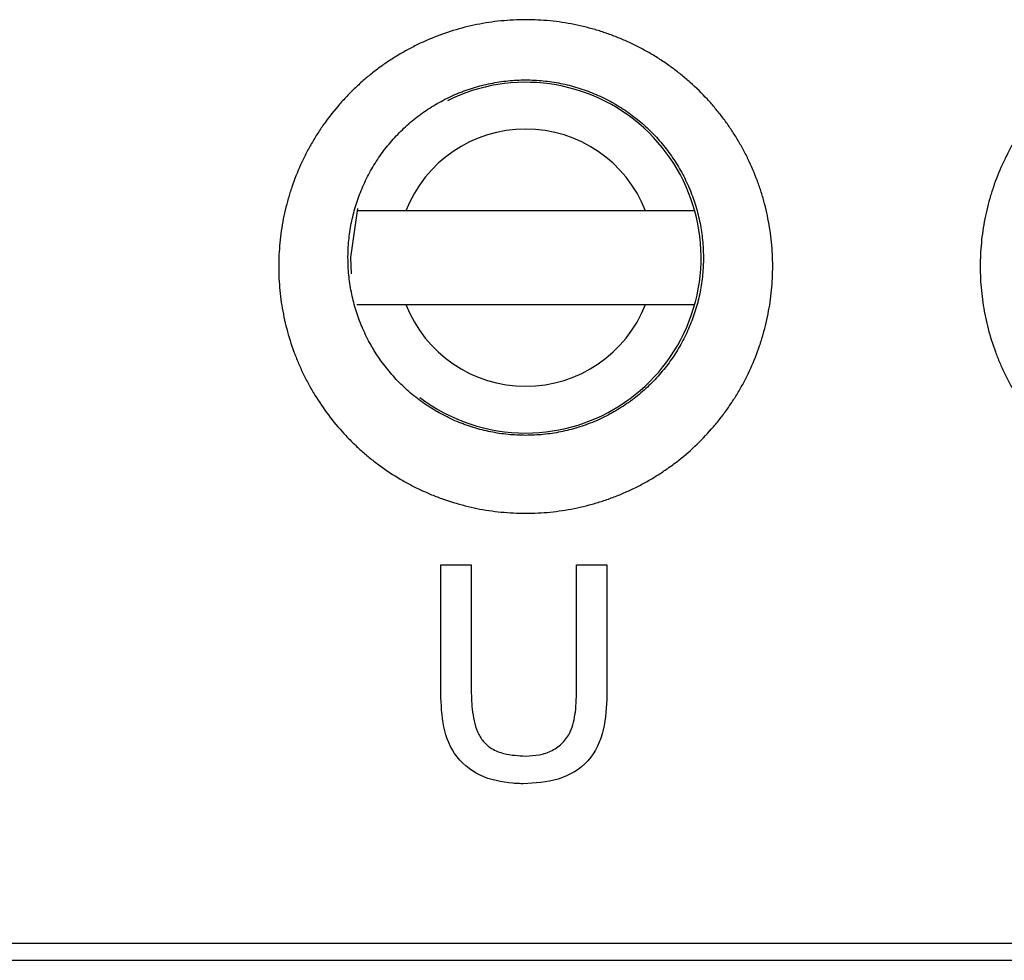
# Model space of a CAD drawing. Header units: millimetres. Extents: x -0.57 to 0.95, y -0.4 to 0.71.
# Tile 40 of 256: x 0.1296 to 0.1507, y -0.051 to -0.0309. Entities that reach past the tile are written whole.
import ezdxf

# ---------------------------------------------------------------- set-up
doc = ezdxf.new("R2010")
doc.units = ezdxf.units.MM
doc.layers.add('FORMAT', color=7, linetype='Continuous')

msp = doc.modelspace()

# ---------------------------------------------------------------- linework, layer by layer
at = {"layer": 'FORMAT', "color": 7, "linetype": 'Continuous', "lineweight": 25}
for p, q in [((0.14303, -0.035022), (0.137907, -0.035022)), ((0.137907, -0.037022), (0.14303, -0.037022)), ((0.138651, -0.042589), (0.139303, -0.042589)), ((0.141555, -0.042589), (0.142207, -0.042589)), ((0.142207, -0.045249), (0.142205, -0.045378)), ((0.199546, -0.050689), (0.001391, -0.050689)), ((0.001391, -0.051047), (0.199546, -0.051047))]:
    msp.add_line(p, q, dxfattribs=at)
at = {"layer": 'FORMAT', "color": 7, "linetype": 'Continuous', "lineweight": 25, "flags": 128}
msp.add_lwpolyline([(0.136869, -0.03497), (0.136719, -0.036022), (0.136735, -0.036371)], dxfattribs=at)
at = {"layer": 'FORMAT', "color": 7, "linetype": 'Continuous', "lineweight": 25}
for radius, start, end in [(0.00375, 269.999965, 116.505654), (0.0027500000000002, 21.323651, 158.676278), (0.00275, 201.323651, 338.676278), (0.00375, 232.926777, 269.999965)]:
    msp.add_arc((0.140469, -0.036022), radius, start, end, dxfattribs=at)
for points, knots in [([(0.1457470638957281, -0.0363935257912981), (0.1457529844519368, -0.0362221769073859), (0.1457505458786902, -0.0360516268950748), (0.1457293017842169, -0.0357121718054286), (0.1457105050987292, -0.035543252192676), (0.1456700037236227, -0.035291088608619), (0.1456544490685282, -0.0352072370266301), (0.14561917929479, -0.0350399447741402), (0.1455994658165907, -0.0349565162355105), (0.1455557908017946, -0.034790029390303), (0.1455318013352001, -0.0347069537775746), (0.14548012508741, -0.0345431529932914), (0.1454523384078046, -0.0344620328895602), (0.1453633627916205, -0.0342215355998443), (0.1452964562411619, -0.0340645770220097), (0.1451848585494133, -0.033834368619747), (0.1451457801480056, -0.0337584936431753), (0.1450638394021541, -0.0336084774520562), (0.1450209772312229, -0.0335343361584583), (0.1449314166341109, -0.033387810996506), (0.1448847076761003, -0.0333154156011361), (0.1447874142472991, -0.0331724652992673), (0.1447366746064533, -0.0331017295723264), (0.1446324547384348, -0.032963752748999), (0.1445787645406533, -0.0328961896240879), (0.1444683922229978, -0.0327640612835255), (0.1444116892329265, -0.0326994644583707), (0.1442370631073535, -0.0325100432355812), (0.1441146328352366, -0.0323895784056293), (0.1439219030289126, -0.0322176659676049), (0.1438561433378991, -0.032161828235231), (0.1437215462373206, -0.0320531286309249), (0.1436526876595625, -0.0320002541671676), (0.1435119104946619, -0.0318975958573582), (0.1434397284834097, -0.0318476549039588), (0.1432939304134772, -0.0317520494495), (0.1432200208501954, -0.0317061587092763), (0.1430703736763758, -0.0316182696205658), (0.1429946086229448, -0.0315762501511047), (0.1428412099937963, -0.0314960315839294), (0.1427635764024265, -0.0314578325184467), (0.1426064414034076, -0.031385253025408), (0.142526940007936, -0.0313508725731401), (0.1423660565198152, -0.0312859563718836), (0.1422846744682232, -0.0312554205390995), (0.1421200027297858, -0.0311982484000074), (0.1420367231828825, -0.0311716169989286), (0.1418681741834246, -0.0311223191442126), (0.1417828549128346, -0.0310996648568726), (0.1416123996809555, -0.0310589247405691), (0.1415268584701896, -0.0310407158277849), (0.1413554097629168, -0.0310086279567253), (0.1412694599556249, -0.0309947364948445), (0.1410109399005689, -0.0309594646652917), (0.140837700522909, -0.0309444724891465), (0.140576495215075, -0.0309348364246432), (0.1404892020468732, -0.0309337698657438), (0.1403141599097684, -0.0309359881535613), (0.1402264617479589, -0.0309392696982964), (0.1400503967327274, -0.0309502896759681), (0.1399627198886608, -0.0309579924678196), (0.1397886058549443, -0.0309776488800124), (0.1397020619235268, -0.0309896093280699), (0.139444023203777, -0.031031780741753), (0.1392740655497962, -0.0310682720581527), (0.1389382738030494, -0.0311578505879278), (0.138772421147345, -0.0312109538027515), (0.1385677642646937, -0.0312878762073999), (0.1385269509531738, -0.0313038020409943), (0.1384456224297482, -0.0313367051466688), (0.1384050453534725, -0.0313537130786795), (0.1382843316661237, -0.0314060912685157), (0.1382051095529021, -0.0314428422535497), (0.1380490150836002, -0.0315199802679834), (0.1379721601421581, -0.0315603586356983), (0.1378208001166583, -0.0316446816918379), (0.137746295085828, -0.031688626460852), (0.1375996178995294, -0.0317800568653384), (0.1375274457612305, -0.031827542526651), (0.1373854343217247, -0.0319260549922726), (0.1373155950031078, -0.0319770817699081), (0.1371782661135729, -0.0320827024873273), (0.1371107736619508, -0.0321373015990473), (0.1369781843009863, -0.0322500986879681), (0.1369129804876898, -0.0323084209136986), (0.1367864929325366, -0.0324273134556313), (0.1367249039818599, -0.0324881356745), (0.1366051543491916, -0.0326123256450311), (0.1365469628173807, -0.0326757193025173), (0.1363773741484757, -0.0328697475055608), (0.1362709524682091, -0.0330042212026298), (0.1361212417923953, -0.0332135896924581), (0.1360729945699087, -0.0332846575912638), (0.1359798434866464, -0.0334293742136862), (0.1359349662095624, -0.0335029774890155), (0.1358485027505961, -0.0336529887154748), (0.1358071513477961, -0.0337290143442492), (0.1357286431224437, -0.0338821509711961), (0.1356913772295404, -0.0339594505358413), (0.1355855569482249, -0.034193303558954), (0.1355228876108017, -0.034351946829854), (0.1354405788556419, -0.0345939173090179), (0.1354150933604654, -0.0346752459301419), (0.135368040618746, -0.0348392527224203), (0.1353464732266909, -0.0349219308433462), (0.1353073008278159, -0.0350886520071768), (0.1352897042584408, -0.0351726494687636), (0.1352585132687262, -0.0353422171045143), (0.1352450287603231, -0.0354272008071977), (0.1352109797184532, -0.0356818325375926), (0.135196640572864, -0.0358517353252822), (0.1351905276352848, -0.036021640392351)], [0.0174466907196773, 0.0174466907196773, 0.0174466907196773, 0.0174466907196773, 0.0179683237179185, 0.0179683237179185, 0.0184899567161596, 0.0184899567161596, 0.0187507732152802, 0.0187507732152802, 0.0190115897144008, 0.0190115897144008, 0.0192724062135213, 0.0192724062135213, 0.0195332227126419, 0.0195332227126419, 0.0200548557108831, 0.0200548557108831, 0.0203156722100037, 0.0203156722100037, 0.0205764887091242, 0.0205764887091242, 0.0208373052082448, 0.0208373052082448, 0.0210981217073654, 0.0210981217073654, 0.021358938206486, 0.021358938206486, 0.0216197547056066, 0.0216197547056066, 0.0221413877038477, 0.0221413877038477, 0.0224022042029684, 0.0224022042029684, 0.0226630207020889, 0.0226630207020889, 0.0229238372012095, 0.0229238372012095, 0.0231846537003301, 0.0231846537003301, 0.0234454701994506, 0.0234454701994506, 0.0237062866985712, 0.0237062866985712, 0.0239671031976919, 0.0239671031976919, 0.0242279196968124, 0.0242279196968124, 0.024488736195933, 0.024488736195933, 0.0247495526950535, 0.0247495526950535, 0.0250103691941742, 0.0250103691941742, 0.0252711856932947, 0.0252711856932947, 0.0257928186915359, 0.0257928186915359, 0.0260536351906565, 0.0260536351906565, 0.0263144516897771, 0.0263144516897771, 0.0265752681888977, 0.0265752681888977, 0.0268360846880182, 0.0268360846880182, 0.0273577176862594, 0.0273577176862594, 0.0278793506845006, 0.0278793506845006, 0.0280097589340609, 0.0280097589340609, 0.0281401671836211, 0.0281401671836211, 0.0284009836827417, 0.0284009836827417, 0.0286618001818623, 0.0286618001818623, 0.0289226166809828, 0.0289226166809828, 0.0291834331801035, 0.0291834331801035, 0.0294442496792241, 0.0294442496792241, 0.0297050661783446, 0.0297050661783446, 0.0299658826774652, 0.0299658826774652, 0.0302266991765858, 0.0302266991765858, 0.0304875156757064, 0.0304875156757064, 0.0310091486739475, 0.0310091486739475, 0.0312699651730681, 0.0312699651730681, 0.0315307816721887, 0.0315307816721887, 0.0317915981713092, 0.0317915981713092, 0.0320524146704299, 0.0320524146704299, 0.032574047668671, 0.032574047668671, 0.0328348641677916, 0.0328348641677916, 0.0330956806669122, 0.0330956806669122, 0.0333564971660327, 0.0333564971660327, 0.0336173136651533, 0.0336173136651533, 0.0341389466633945, 0.0341389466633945, 0.0341389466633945, 0.0341389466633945]), ([(0.1607470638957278, -0.036393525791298), (0.1607529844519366, -0.0362221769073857), (0.16075054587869, -0.0360516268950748), (0.1607293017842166, -0.0357121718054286), (0.1607105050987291, -0.035543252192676), (0.1606700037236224, -0.035291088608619), (0.1606544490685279, -0.0352072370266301), (0.1606191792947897, -0.0350399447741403), (0.1605994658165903, -0.0349565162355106), (0.1605557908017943, -0.034790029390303), (0.1605318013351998, -0.0347069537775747), (0.1604801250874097, -0.0345431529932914), (0.1604523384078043, -0.0344620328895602), (0.1603633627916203, -0.0342215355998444), (0.1602964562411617, -0.0340645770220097), (0.160184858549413, -0.0338343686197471), (0.1601457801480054, -0.0337584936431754), (0.1600638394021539, -0.0336084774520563), (0.1600209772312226, -0.0335343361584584), (0.1599314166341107, -0.0333878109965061), (0.1598847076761, -0.0333154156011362), (0.1597874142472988, -0.0331724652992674), (0.1597366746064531, -0.0331017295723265), (0.1596324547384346, -0.0329637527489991), (0.1595787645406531, -0.0328961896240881), (0.1594683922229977, -0.0327640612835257), (0.1594116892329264, -0.0326994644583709), (0.1592370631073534, -0.0325100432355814), (0.1591146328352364, -0.0323895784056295), (0.1589219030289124, -0.0322176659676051), (0.1588561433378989, -0.0321618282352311), (0.1587215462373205, -0.032053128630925), (0.1586526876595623, -0.0320002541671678), (0.1585119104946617, -0.0318975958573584), (0.1584397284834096, -0.031847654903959), (0.1582939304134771, -0.0317520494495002), (0.1582200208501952, -0.0317061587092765), (0.1580703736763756, -0.031618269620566), (0.1579946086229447, -0.0315762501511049), (0.1578412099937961, -0.0314960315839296), (0.1577635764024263, -0.0314578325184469), (0.1576064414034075, -0.0313852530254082), (0.1575269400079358, -0.0313508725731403), (0.1573660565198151, -0.0312859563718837), (0.1572846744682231, -0.0312554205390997), (0.1571200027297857, -0.0311982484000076), (0.1570367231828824, -0.0311716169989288), (0.1568681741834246, -0.0311223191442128), (0.1567828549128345, -0.0310996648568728), (0.1566123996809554, -0.0310589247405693), (0.1565268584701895, -0.0310407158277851), (0.1563554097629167, -0.0310086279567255), (0.1562694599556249, -0.0309947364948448), (0.1560109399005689, -0.030959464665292), (0.155837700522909, -0.0309444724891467), (0.1555764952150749, -0.0309348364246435), (0.1554892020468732, -0.030933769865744), (0.1553141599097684, -0.0309359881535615), (0.1552264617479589, -0.0309392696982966), (0.1550503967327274, -0.0309502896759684), (0.1549627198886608, -0.0309579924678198), (0.1547886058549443, -0.0309776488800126), (0.1547020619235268, -0.0309896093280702), (0.154444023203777, -0.0310317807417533), (0.1542740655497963, -0.0310682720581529), (0.1539382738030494, -0.031157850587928), (0.153772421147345, -0.0312109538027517), (0.1535677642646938, -0.0312878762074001), (0.1535269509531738, -0.0313038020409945), (0.1534456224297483, -0.0313367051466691), (0.1534050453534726, -0.0313537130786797), (0.1532843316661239, -0.031406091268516), (0.1532051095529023, -0.0314428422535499), (0.1530490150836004, -0.0315199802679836), (0.1529721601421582, -0.0315603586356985), (0.1528208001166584, -0.0316446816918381), (0.1527462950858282, -0.0316886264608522), (0.1525996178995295, -0.0317800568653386), (0.1525274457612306, -0.0318275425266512), (0.1523854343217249, -0.0319260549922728), (0.152315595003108, -0.0319770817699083), (0.152178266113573, -0.0320827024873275), (0.152110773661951, -0.0321373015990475), (0.1519781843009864, -0.0322500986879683), (0.15191298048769, -0.0323084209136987), (0.1517864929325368, -0.0324273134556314), (0.1517249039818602, -0.0324881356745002), (0.1516051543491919, -0.0326123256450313), (0.1515469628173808, -0.0326757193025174), (0.1513773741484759, -0.0328697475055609), (0.1512709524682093, -0.0330042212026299), (0.1511212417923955, -0.0332135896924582), (0.1510729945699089, -0.0332846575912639), (0.1509798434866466, -0.0334293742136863), (0.1509349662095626, -0.0335029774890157), (0.1508485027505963, -0.0336529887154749), (0.1508071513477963, -0.0337290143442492), (0.1507286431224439, -0.0338821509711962), (0.1506913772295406, -0.0339594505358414), (0.1505855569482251, -0.034193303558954), (0.1505228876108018, -0.034351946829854), (0.1504405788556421, -0.034593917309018), (0.1504150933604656, -0.0346752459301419), (0.1503680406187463, -0.0348392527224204), (0.1503464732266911, -0.0349219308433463), (0.1503073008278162, -0.0350886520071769), (0.1502897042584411, -0.0351726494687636), (0.1502585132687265, -0.0353422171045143), (0.1502450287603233, -0.0354272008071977), (0.1502109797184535, -0.0356818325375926), (0.1501966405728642, -0.0358517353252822), (0.150190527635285, -0.0360216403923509)], [0.0174466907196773, 0.0174466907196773, 0.0174466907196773, 0.0174466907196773, 0.0179683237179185, 0.0179683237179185, 0.0184899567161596, 0.0184899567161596, 0.0187507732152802, 0.0187507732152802, 0.0190115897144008, 0.0190115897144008, 0.0192724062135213, 0.0192724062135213, 0.0195332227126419, 0.0195332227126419, 0.0200548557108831, 0.0200548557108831, 0.0203156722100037, 0.0203156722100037, 0.0205764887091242, 0.0205764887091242, 0.0208373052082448, 0.0208373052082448, 0.0210981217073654, 0.0210981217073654, 0.021358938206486, 0.021358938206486, 0.0216197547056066, 0.0216197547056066, 0.0221413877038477, 0.0221413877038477, 0.0224022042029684, 0.0224022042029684, 0.0226630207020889, 0.0226630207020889, 0.0229238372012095, 0.0229238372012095, 0.0231846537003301, 0.0231846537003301, 0.0234454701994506, 0.0234454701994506, 0.0237062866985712, 0.0237062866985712, 0.0239671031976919, 0.0239671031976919, 0.0242279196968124, 0.0242279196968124, 0.024488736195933, 0.024488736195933, 0.0247495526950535, 0.0247495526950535, 0.0250103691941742, 0.0250103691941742, 0.0252711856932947, 0.0252711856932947, 0.0257928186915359, 0.0257928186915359, 0.0260536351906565, 0.0260536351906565, 0.0263144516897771, 0.0263144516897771, 0.0265752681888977, 0.0265752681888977, 0.0268360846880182, 0.0268360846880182, 0.0273577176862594, 0.0273577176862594, 0.0278793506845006, 0.0278793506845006, 0.0280097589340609, 0.0280097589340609, 0.0281401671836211, 0.0281401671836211, 0.0284009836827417, 0.0284009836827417, 0.0286618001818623, 0.0286618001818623, 0.0289226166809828, 0.0289226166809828, 0.0291834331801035, 0.0291834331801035, 0.0294442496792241, 0.0294442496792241, 0.0297050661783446, 0.0297050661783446, 0.0299658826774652, 0.0299658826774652, 0.0302266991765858, 0.0302266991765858, 0.0304875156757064, 0.0304875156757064, 0.0310091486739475, 0.0310091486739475, 0.0312699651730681, 0.0312699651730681, 0.0315307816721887, 0.0315307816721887, 0.0317915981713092, 0.0317915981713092, 0.0320524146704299, 0.0320524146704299, 0.032574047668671, 0.032574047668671, 0.0328348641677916, 0.0328348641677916, 0.0330956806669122, 0.0330956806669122, 0.0333564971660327, 0.0333564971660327, 0.0336173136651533, 0.0336173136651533, 0.0341389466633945, 0.0341389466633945, 0.0341389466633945, 0.0341389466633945]), ([(0.136671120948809, -0.0358851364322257), (0.1366755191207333, -0.0357627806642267), (0.136685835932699, -0.0356404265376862), (0.1367103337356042, -0.0354570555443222), (0.1367200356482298, -0.0353958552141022), (0.1367424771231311, -0.0352737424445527), (0.1367551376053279, -0.0352132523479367), (0.1367833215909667, -0.0350931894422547), (0.136798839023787, -0.0350336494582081), (0.1368326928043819, -0.0349155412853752), (0.1368510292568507, -0.0348569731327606), (0.1369102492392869, -0.0346827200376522), (0.1369553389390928, -0.0345684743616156), (0.1370314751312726, -0.0344000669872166), (0.1370582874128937, -0.0343444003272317), (0.1371147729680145, -0.0342341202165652), (0.1371445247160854, -0.0341793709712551), (0.1372067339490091, -0.0340713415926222), (0.1372390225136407, -0.0340183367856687), (0.1373060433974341, -0.0339141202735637), (0.1373407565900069, -0.0338629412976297), (0.1374484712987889, -0.0337121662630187), (0.1375250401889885, -0.0336153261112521), (0.137647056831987, -0.0334755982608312), (0.1376889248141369, -0.0334299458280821), (0.1377750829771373, -0.0333405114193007), (0.1378193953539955, -0.0332967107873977), (0.1379104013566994, -0.0332110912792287), (0.137957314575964, -0.0331690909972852), (0.1380527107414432, -0.0330878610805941), (0.1381012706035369, -0.0330485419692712), (0.1382000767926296, -0.0329724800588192), (0.1382503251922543, -0.0329357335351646), (0.138352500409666, -0.0328647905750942), (0.1384044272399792, -0.0328305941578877), (0.1385099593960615, -0.0327647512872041), (0.1385635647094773, -0.0327331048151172), (0.1386724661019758, -0.0326723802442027), (0.1387277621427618, -0.0326433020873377), (0.1388400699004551, -0.0325877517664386), (0.1388970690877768, -0.0325612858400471), (0.1389839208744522, -0.0325235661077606), (0.1390131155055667, -0.0325113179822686), (0.1390716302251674, -0.0324876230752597), (0.1391009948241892, -0.0324761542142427), (0.139248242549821, -0.0324207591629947), (0.1393675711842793, -0.0323825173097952), (0.139609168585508, -0.0323180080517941), (0.1397314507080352, -0.0322917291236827), (0.1399171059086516, -0.0322613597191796), (0.1399793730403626, -0.0322527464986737), (0.1401046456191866, -0.0322385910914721), (0.1401677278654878, -0.0322330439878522), (0.1402944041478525, -0.0322251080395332), (0.1403575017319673, -0.0322227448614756), (0.1404834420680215, -0.0322211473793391), (0.1405462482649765, -0.0322219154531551), (0.140734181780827, -0.0322288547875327), (0.1408588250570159, -0.0322396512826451), (0.1410448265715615, -0.0322650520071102), (0.141106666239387, -0.0322750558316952), (0.1412300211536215, -0.0322981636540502), (0.141291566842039, -0.0323112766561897), (0.1414142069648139, -0.0323406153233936), (0.1414755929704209, -0.0323569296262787), (0.1415968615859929, -0.0323924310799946), (0.1416567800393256, -0.0324116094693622), (0.1417752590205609, -0.0324527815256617), (0.1418338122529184, -0.0324747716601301), (0.1419495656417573, -0.0325215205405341), (0.1420067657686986, -0.0325462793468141), (0.1421198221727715, -0.0325985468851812), (0.1421756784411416, -0.0326260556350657), (0.1422860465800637, -0.0326838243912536), (0.1423405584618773, -0.0327140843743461), (0.1424482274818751, -0.0327773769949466), (0.1425014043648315, -0.0328104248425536), (0.1426063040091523, -0.0328792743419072), (0.1426582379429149, -0.0329152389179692), (0.142759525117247, -0.0329891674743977), (0.1428090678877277, -0.0330272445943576), (0.1429059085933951, -0.0331055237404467), (0.1429532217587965, -0.0331457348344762), (0.1430918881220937, -0.0332695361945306), (0.1431799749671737, -0.0333562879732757), (0.1433056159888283, -0.0334926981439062), (0.1433464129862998, -0.0335392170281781), (0.1434258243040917, -0.0336343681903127), (0.1434644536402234, -0.0336830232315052), (0.1435394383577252, -0.0337823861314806), (0.1435759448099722, -0.0338333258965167), (0.1436459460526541, -0.0339362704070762), (0.1436795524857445, -0.0339884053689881), (0.1437439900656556, -0.0340939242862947), (0.1437748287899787, -0.0341473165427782), (0.1438337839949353, -0.0342553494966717), (0.1438619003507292, -0.0343099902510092), (0.1439421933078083, -0.0344757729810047), (0.1439903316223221, -0.0345888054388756), (0.1440543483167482, -0.0347619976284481), (0.1440743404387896, -0.0348204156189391), (0.144111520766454, -0.0349383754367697), (0.1441287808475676, -0.0349982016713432), (0.1441602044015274, -0.0351180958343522), (0.1441743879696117, -0.0351781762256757), (0.1441997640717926, -0.0352986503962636), (0.144210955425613, -0.0353590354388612), (0.1442400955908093, -0.0355406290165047), (0.144253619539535, -0.0356622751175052), (0.1442661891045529, -0.0358633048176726), (0.1442686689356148, -0.0359423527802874), (0.1442686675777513, -0.0360216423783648)], [0.0176320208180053, 0.0176320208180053, 0.0176320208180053, 0.0176320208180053, 0.0181536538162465, 0.0181536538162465, 0.0184144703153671, 0.0184144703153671, 0.0186752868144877, 0.0186752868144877, 0.0189361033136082, 0.0189361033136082, 0.0191969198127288, 0.0191969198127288, 0.01971855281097, 0.01971855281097, 0.0199793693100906, 0.0199793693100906, 0.0202401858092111, 0.0202401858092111, 0.0205010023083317, 0.0205010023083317, 0.0207618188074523, 0.0207618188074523, 0.0212834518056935, 0.0212834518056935, 0.0215442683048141, 0.0215442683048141, 0.0218050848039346, 0.0218050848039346, 0.0220659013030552, 0.0220659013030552, 0.0223267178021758, 0.0223267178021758, 0.0225875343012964, 0.0225875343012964, 0.022848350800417, 0.022848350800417, 0.0231091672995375, 0.0231091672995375, 0.0233699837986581, 0.0233699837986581, 0.0236308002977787, 0.0236308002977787, 0.023761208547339, 0.023761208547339, 0.0238916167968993, 0.0238916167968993, 0.0244132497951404, 0.0244132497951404, 0.0249348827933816, 0.0249348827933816, 0.0251956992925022, 0.0251956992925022, 0.0254565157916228, 0.0254565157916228, 0.0257173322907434, 0.0257173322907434, 0.0259781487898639, 0.0259781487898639, 0.0264997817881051, 0.0264997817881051, 0.0267605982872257, 0.0267605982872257, 0.0270214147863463, 0.0270214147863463, 0.0272822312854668, 0.0272822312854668, 0.0275430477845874, 0.0275430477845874, 0.027803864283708, 0.027803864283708, 0.0280646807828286, 0.0280646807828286, 0.0283254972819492, 0.0283254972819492, 0.0285863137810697, 0.0285863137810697, 0.0288471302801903, 0.0288471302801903, 0.0291079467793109, 0.0291079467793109, 0.0293687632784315, 0.0293687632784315, 0.0296295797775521, 0.0296295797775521, 0.0301512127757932, 0.0301512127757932, 0.0304120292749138, 0.0304120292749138, 0.0306728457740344, 0.0306728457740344, 0.030933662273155, 0.030933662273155, 0.0311944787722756, 0.0311944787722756, 0.0314552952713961, 0.0314552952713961, 0.0317161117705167, 0.0317161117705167, 0.0322377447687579, 0.0322377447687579, 0.0324985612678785, 0.0324985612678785, 0.032759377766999, 0.032759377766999, 0.0330201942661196, 0.0330201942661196, 0.0332810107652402, 0.0332810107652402, 0.0338026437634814, 0.0338026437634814, 0.0341389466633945, 0.0341389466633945, 0.0341389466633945, 0.0341389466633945]), ([(0.1379069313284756, -0.0350216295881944), (0.1378340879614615, -0.0350216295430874), (0.1376323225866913, -0.0350216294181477), (0.1373244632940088, -0.0350216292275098), (0.1370627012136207, -0.0350216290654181), (0.1369012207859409, -0.0350216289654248), (0.1368559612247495, -0.0350216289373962), (0.1368545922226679, -0.0350216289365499), (0.1368544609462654, -0.0350216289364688)], [0, 0, 0, 0, 0.1358386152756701, 0.3762529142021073, 0.6015996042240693, 0.7766974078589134, 0.9785870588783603, 0.9999999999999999, 0.9999999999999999, 0.9999999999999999, 0.9999999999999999]), ([(0.1440828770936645, -0.0350216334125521), (0.1440767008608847, -0.0350216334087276), (0.1440623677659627, -0.035021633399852), (0.1439323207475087, -0.0350216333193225), (0.1437036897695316, -0.0350216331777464), (0.1433985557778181, -0.0350216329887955), (0.1431606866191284, -0.035021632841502), (0.1430366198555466, -0.0350216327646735), (0.1430304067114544, -0.035021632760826)], [0, 0, 0, 0, 0.1525762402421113, 0.3540814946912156, 0.5581838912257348, 0.7684476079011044, 0.9884040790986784, 1, 1, 1, 1]), ([(0.135190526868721, -0.0360216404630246), (0.1351844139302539, -0.0361915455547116), (0.1351865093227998, -0.0363615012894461), (0.1352020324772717, -0.0366165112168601), (0.1352092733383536, -0.0367015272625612), (0.1352279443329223, -0.0368715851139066), (0.1352393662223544, -0.0369565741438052), (0.1352665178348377, -0.0371267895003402), (0.1352821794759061, -0.0372115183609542), (0.1353174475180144, -0.0373793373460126), (0.1353370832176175, -0.0374626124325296), (0.1354018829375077, -0.0377103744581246), (0.135452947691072, -0.0378729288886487), (0.1355412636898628, -0.0381128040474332), (0.1355726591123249, -0.0381921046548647), (0.1356393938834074, -0.0383493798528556), (0.1356747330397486, -0.0384273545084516), (0.1357494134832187, -0.0385819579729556), (0.1357887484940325, -0.0386585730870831), (0.1358508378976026, -0.0387725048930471), (0.1358720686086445, -0.0388103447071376), (0.1359153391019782, -0.0388852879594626), (0.1359374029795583, -0.0389224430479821), (0.1360498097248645, -0.0391065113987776), (0.1361464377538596, -0.0392485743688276), (0.1363528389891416, -0.0395224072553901), (0.1364626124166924, -0.0396541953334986), (0.1366372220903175, -0.0398441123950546), (0.1366970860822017, -0.0399061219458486), (0.1368201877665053, -0.0400275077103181), (0.1368834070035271, -0.0400868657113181), (0.1370133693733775, -0.0402029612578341), (0.1370800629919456, -0.0402596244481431), (0.1372153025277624, -0.0403688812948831), (0.1372841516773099, -0.0404217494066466), (0.1374939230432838, -0.0405747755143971), (0.137638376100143, -0.0406696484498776), (0.1378617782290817, -0.0408011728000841), (0.1379373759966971, -0.0408432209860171), (0.1380908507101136, -0.0409237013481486), (0.1381687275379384, -0.0409621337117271), (0.1383267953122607, -0.0410353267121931), (0.1384069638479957, -0.0410700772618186), (0.1385290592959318, -0.0411194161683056), (0.1385700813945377, -0.0411354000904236), (0.1386522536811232, -0.0411662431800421), (0.1386934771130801, -0.0411811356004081), (0.1389000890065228, -0.0412528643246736), (0.1390672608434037, -0.0413017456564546), (0.139405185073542, -0.0413827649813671), (0.1395759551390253, -0.0414149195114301), (0.1399211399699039, -0.0414623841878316), (0.1400955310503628, -0.0414776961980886), (0.1404481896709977, -0.0414908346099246), (0.1406233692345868, -0.0414885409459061), (0.1409713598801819, -0.0414668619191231), (0.1411441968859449, -0.0414474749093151), (0.1414875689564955, -0.0413917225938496), (0.1416581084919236, -0.0413553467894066), (0.1418698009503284, -0.0412990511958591), (0.1419120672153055, -0.0412872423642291), (0.1419964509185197, -0.0412625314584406), (0.1420385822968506, -0.0412496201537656), (0.1421640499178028, -0.0412094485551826), (0.1422466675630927, -0.0411807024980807), (0.1424099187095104, -0.0411193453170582), (0.1424905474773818, -0.0410867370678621), (0.1426498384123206, -0.0410177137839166), (0.1427285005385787, -0.0409812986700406), (0.1428838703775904, -0.0409046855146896), (0.1429605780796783, -0.0408644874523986), (0.1431120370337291, -0.0407803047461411), (0.1431867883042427, -0.0407363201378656), (0.143334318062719, -0.0406445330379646), (0.1434070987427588, -0.0405967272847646), (0.1435147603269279, -0.0405221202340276), (0.1435504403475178, -0.0404967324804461), (0.1436210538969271, -0.0404451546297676), (0.1436559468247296, -0.0404189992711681), (0.1438284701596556, -0.0402862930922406), (0.1439601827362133, -0.0401741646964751), (0.1442113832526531, -0.0399382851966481), (0.144330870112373, -0.0398145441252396), (0.1445009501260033, -0.0396202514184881), (0.1445561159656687, -0.0395540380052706), (0.1446633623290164, -0.0394186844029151), (0.1447154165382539, -0.0393495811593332), (0.1448164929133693, -0.0392082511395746), (0.1448651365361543, -0.0391365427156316), (0.1449584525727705, -0.0389914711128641), (0.1450031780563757, -0.0389180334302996), (0.1451316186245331, -0.0386951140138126), (0.1452096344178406, -0.0385429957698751), (0.1453506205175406, -0.0382318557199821), (0.1454135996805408, -0.0380727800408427), (0.1454965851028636, -0.0378290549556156), (0.1455223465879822, -0.0377468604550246), (0.1455699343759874, -0.0375808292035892), (0.1455916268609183, -0.0374974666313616), (0.1456504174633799, -0.0372464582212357), (0.1456813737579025, -0.0370775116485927), (0.145715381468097, -0.0368223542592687), (0.1457246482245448, -0.0367368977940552), (0.1457390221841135, -0.036565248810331), (0.1457441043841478, -0.0364792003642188), (0.1457470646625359, -0.0363935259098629)], [0.0007544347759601, 0.0007544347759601, 0.0007544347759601, 0.0007544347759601, 0.0012760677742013, 0.0012760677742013, 0.0015368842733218, 0.0015368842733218, 0.0017977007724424, 0.0017977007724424, 0.002058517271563, 0.002058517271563, 0.0023193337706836, 0.0023193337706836, 0.0028409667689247, 0.0028409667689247, 0.0031017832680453, 0.0031017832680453, 0.0033625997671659, 0.0033625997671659, 0.0036234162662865, 0.0036234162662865, 0.0037538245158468, 0.0037538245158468, 0.0038842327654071, 0.0038842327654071, 0.0044058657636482, 0.0044058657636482, 0.0049274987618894, 0.0049274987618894, 0.00518831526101, 0.00518831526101, 0.0054491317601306, 0.0054491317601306, 0.0057099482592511, 0.0057099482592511, 0.0059707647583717, 0.0059707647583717, 0.0064923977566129, 0.0064923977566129, 0.0067532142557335, 0.0067532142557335, 0.007014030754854, 0.007014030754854, 0.0072748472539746, 0.0072748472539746, 0.0074052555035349, 0.0074052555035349, 0.0075356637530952, 0.0075356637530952, 0.0080572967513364, 0.0080572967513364, 0.0085789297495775, 0.0085789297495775, 0.0091005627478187, 0.0091005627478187, 0.0096221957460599, 0.0096221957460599, 0.010143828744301, 0.010143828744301, 0.0106654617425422, 0.0106654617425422, 0.0107958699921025, 0.0107958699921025, 0.0109262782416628, 0.0109262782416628, 0.0111870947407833, 0.0111870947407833, 0.0114479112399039, 0.0114479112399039, 0.0117087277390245, 0.0117087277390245, 0.0119695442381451, 0.0119695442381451, 0.0122303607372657, 0.0122303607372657, 0.0124911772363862, 0.0124911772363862, 0.0126215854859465, 0.0126215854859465, 0.0127519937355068, 0.0127519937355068, 0.013273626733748, 0.013273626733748, 0.0137952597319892, 0.0137952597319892, 0.0140560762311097, 0.0140560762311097, 0.0143168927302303, 0.0143168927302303, 0.0145777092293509, 0.0145777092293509, 0.0148385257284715, 0.0148385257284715, 0.0153601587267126, 0.0153601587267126, 0.0158817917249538, 0.0158817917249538, 0.0161426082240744, 0.0161426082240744, 0.016403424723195, 0.016403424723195, 0.0169250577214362, 0.0169250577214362, 0.0171858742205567, 0.0171858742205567, 0.0174466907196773, 0.0174466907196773, 0.0174466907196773, 0.0174466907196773]), ([(0.1442663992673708, -0.0361529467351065), (0.1442642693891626, -0.0362146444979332), (0.1442606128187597, -0.0362766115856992), (0.1442502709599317, -0.0364002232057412), (0.1442436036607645, -0.0364617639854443), (0.1442191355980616, -0.0366455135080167), (0.1441968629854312, -0.0367671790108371), (0.1441545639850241, -0.0369479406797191), (0.1441389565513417, -0.0370079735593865), (0.1441047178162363, -0.0371275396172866), (0.1440861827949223, -0.037186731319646), (0.1440264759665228, -0.0373622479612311), (0.1439811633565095, -0.0374768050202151), (0.1438797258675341, -0.0377008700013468), (0.1438235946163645, -0.0378104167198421), (0.1437311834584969, -0.0379709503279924), (0.1436990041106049, -0.0380238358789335), (0.1436318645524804, -0.0381283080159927), (0.1435968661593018, -0.0381799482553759), (0.1435241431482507, -0.0382817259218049), (0.1434866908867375, -0.0383314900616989), (0.1434095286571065, -0.0384289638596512), (0.1433698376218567, -0.0384766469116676), (0.1432474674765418, -0.0386165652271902), (0.1431614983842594, -0.0387056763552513), (0.1429807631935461, -0.0388755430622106), (0.1428859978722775, -0.0389562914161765), (0.1427618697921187, -0.0390518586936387), (0.142736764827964, -0.0390706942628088), (0.1426859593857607, -0.0391078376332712), (0.1426602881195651, -0.039126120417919), (0.142582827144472, -0.0391798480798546), (0.1425304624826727, -0.0392142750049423), (0.1424243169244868, -0.0392803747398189), (0.1423705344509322, -0.0393120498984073), (0.1422615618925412, -0.039372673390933), (0.1422063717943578, -0.0394016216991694), (0.1420945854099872, -0.0394567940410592), (0.1420379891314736, -0.0394830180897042), (0.1419233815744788, -0.0395327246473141), (0.141865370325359, -0.0395562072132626), (0.1417479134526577, -0.039600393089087), (0.1416884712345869, -0.0396210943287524), (0.1415981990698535, -0.0396500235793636), (0.1415678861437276, -0.0396593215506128), (0.1415071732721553, -0.0396771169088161), (0.1414767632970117, -0.0396856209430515), (0.1413244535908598, -0.0397261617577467), (0.1412017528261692, -0.0397523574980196), (0.140954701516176, -0.0397925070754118), (0.1408303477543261, -0.0398064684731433), (0.1405799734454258, -0.0398220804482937), (0.1404539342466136, -0.0398237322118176), (0.1402002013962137, -0.0398142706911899), (0.1400747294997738, -0.039803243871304), (0.1398263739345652, -0.0397690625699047), (0.1397035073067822, -0.0397459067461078), (0.1394603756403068, -0.0396875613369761), (0.1393400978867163, -0.0396523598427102), (0.1391914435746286, -0.0396007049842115), (0.1391617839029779, -0.0395899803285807), (0.1391026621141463, -0.0395677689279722), (0.1390731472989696, -0.0395562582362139), (0.1389853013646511, -0.039520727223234), (0.1389276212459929, -0.0394957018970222), (0.1388138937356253, -0.0394429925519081), (0.1387578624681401, -0.0394153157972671), (0.1386474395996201, -0.0393573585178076), (0.1385930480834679, -0.0393270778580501), (0.1384323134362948, -0.0392323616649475), (0.1383283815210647, -0.039164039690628), (0.1381774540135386, -0.0390538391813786), (0.1381279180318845, -0.0390157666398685), (0.1380306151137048, -0.0389370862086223), (0.1379826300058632, -0.0388962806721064), (0.1378891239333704, -0.0388126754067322), (0.1378436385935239, -0.0387699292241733), (0.1377550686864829, -0.0386825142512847), (0.1377119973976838, -0.0386378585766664), (0.1375863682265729, -0.0385010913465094), (0.1375073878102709, -0.0384061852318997), (0.1373588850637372, -0.0382089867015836), (0.1372893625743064, -0.0381066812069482), (0.1372084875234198, -0.0379741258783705), (0.1371926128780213, -0.0379473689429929), (0.1371614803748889, -0.0378933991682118), (0.1371462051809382, -0.037866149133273), (0.1371015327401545, -0.0377841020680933), (0.1370732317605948, -0.0377289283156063), (0.1370195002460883, -0.0376175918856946), (0.1369940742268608, -0.0375614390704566), (0.1369460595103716, -0.037448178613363), (0.1369234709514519, -0.0373910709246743), (0.1368599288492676, -0.037218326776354), (0.1368231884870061, -0.0371012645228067), (0.1367765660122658, -0.0369228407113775), (0.1367624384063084, -0.0368628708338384), (0.1367370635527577, -0.0367420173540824), (0.1367257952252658, -0.0366810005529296), (0.1367062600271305, -0.0365584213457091), (0.1366980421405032, -0.0364972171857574), (0.1366846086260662, -0.03637475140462), (0.1366793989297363, -0.0363135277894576), (0.1366709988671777, -0.0361754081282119), (0.1366686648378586, -0.0360985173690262), (0.1366686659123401, -0.0360216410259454)], [0.0009483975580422, 0.0009483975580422, 0.0009483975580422, 0.0009483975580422, 0.0012092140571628, 0.0012092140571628, 0.0014700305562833, 0.0014700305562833, 0.0019916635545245, 0.0019916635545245, 0.0022524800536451, 0.0022524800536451, 0.0025132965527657, 0.0025132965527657, 0.0030349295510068, 0.0030349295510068, 0.003556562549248, 0.003556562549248, 0.0038173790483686, 0.0038173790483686, 0.0040781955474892, 0.0040781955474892, 0.0043390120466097, 0.0043390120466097, 0.0045998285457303, 0.0045998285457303, 0.0051214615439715, 0.0051214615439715, 0.0056430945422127, 0.0056430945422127, 0.0057735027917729, 0.0057735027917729, 0.0059039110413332, 0.0059039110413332, 0.0061647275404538, 0.0061647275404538, 0.0064255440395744, 0.0064255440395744, 0.006686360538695, 0.006686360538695, 0.0069471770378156, 0.0069471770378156, 0.0072079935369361, 0.0072079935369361, 0.0074688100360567, 0.0074688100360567, 0.007599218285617, 0.007599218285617, 0.0077296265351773, 0.0077296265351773, 0.0082512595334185, 0.0082512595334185, 0.0087728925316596, 0.0087728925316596, 0.0092945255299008, 0.0092945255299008, 0.009816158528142, 0.009816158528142, 0.0103377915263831, 0.0103377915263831, 0.0108594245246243, 0.0108594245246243, 0.0109898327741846, 0.0109898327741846, 0.0111202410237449, 0.0111202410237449, 0.0113810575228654, 0.0113810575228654, 0.011641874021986, 0.011641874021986, 0.0119026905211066, 0.0119026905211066, 0.0124243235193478, 0.0124243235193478, 0.0126851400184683, 0.0126851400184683, 0.0129459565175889, 0.0129459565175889, 0.0132067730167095, 0.0132067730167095, 0.0134675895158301, 0.0134675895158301, 0.0139892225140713, 0.0139892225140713, 0.0145108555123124, 0.0145108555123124, 0.0146412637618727, 0.0146412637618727, 0.014771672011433, 0.014771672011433, 0.0150324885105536, 0.0150324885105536, 0.0152933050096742, 0.0152933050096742, 0.0155541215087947, 0.0155541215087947, 0.0160757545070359, 0.0160757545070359, 0.0163365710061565, 0.0163365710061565, 0.0165973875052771, 0.0165973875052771, 0.0168582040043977, 0.0168582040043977, 0.0171190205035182, 0.0171190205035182, 0.0174466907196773, 0.0174466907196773, 0.0174466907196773, 0.0174466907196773]), ([(0.1501905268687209, -0.0360216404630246), (0.1501844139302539, -0.0361915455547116), (0.1501865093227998, -0.0363615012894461), (0.1502020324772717, -0.0366165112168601), (0.1502092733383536, -0.0367015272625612), (0.1502279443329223, -0.0368715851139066), (0.1502393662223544, -0.0369565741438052), (0.1502665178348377, -0.0371267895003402), (0.1502821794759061, -0.0372115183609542), (0.1503174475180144, -0.0373793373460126), (0.1503370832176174, -0.0374626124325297), (0.1504018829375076, -0.0377103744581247), (0.1504529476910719, -0.0378729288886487), (0.1505412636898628, -0.0381128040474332), (0.1505726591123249, -0.0381921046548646), (0.1506393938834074, -0.0383493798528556), (0.1506747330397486, -0.0384273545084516), (0.1507494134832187, -0.0385819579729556), (0.1507887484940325, -0.0386585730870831), (0.1508508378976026, -0.0387725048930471), (0.1508720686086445, -0.0388103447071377), (0.1509153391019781, -0.0388852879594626), (0.1509374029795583, -0.0389224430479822), (0.1510498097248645, -0.0391065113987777), (0.1511464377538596, -0.0392485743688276), (0.1513528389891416, -0.0395224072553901), (0.1514626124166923, -0.0396541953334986), (0.1516372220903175, -0.0398441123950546), (0.1516970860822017, -0.0399061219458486), (0.1518201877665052, -0.0400275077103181), (0.1518834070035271, -0.0400868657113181), (0.1520133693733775, -0.0402029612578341), (0.1520800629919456, -0.0402596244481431), (0.1522153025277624, -0.0403688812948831), (0.1522841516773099, -0.0404217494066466), (0.1524939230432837, -0.0405747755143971), (0.152638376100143, -0.0406696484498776), (0.1528617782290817, -0.0408011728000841), (0.152937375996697, -0.0408432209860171), (0.1530908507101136, -0.0409237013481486), (0.1531687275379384, -0.0409621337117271), (0.1533267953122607, -0.0410353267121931), (0.1534069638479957, -0.0410700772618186), (0.1535290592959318, -0.0411194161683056), (0.1535700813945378, -0.0411354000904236), (0.1536522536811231, -0.0411662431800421), (0.1536934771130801, -0.0411811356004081), (0.1539000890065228, -0.0412528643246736), (0.1540672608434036, -0.0413017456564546), (0.1544051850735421, -0.0413827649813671), (0.1545759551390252, -0.0414149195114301), (0.1549211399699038, -0.0414623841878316), (0.1550955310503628, -0.0414776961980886), (0.1554481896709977, -0.0414908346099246), (0.1556233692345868, -0.0414885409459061), (0.1559713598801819, -0.0414668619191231), (0.1561441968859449, -0.0414474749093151), (0.1564875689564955, -0.0413917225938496), (0.1566581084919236, -0.0413553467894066), (0.1568698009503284, -0.0412990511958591), (0.1569120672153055, -0.0412872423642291), (0.1569964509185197, -0.0412625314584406), (0.1570385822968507, -0.0412496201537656), (0.1571640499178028, -0.0412094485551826), (0.1572466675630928, -0.0411807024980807), (0.1574099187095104, -0.0411193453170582), (0.1574905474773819, -0.0410867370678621), (0.1576498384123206, -0.0410177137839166), (0.1577285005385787, -0.0409812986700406), (0.1578838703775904, -0.0409046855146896), (0.1579605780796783, -0.0408644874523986), (0.1581120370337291, -0.0407803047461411), (0.1581867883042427, -0.0407363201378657), (0.158334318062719, -0.0406445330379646), (0.1584070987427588, -0.0405967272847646), (0.1585147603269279, -0.0405221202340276), (0.1585504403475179, -0.0404967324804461), (0.1586210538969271, -0.0404451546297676), (0.1586559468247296, -0.0404189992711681), (0.1588284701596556, -0.0402862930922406), (0.1589601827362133, -0.0401741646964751), (0.1592113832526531, -0.0399382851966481), (0.1593308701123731, -0.0398145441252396), (0.1595009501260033, -0.0396202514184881), (0.1595561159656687, -0.0395540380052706), (0.1596633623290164, -0.0394186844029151), (0.1597154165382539, -0.0393495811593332), (0.1598164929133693, -0.0392082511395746), (0.1598651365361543, -0.0391365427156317), (0.1599584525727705, -0.0389914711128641), (0.1600031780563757, -0.0389180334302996), (0.1601316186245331, -0.0386951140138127), (0.1602096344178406, -0.0385429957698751), (0.1603506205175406, -0.0382318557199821), (0.1604135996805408, -0.0380727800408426), (0.1604965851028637, -0.0378290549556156), (0.1605223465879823, -0.0377468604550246), (0.1605699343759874, -0.0375808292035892), (0.1605916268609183, -0.0374974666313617), (0.1606504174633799, -0.0372464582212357), (0.1606813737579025, -0.0370775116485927), (0.160715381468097, -0.0368223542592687), (0.1607246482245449, -0.0367368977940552), (0.1607390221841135, -0.0365652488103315), (0.1607441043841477, -0.0364792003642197), (0.1607470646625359, -0.0363935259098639)], [0.0007544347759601, 0.0007544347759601, 0.0007544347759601, 0.0007544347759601, 0.0012760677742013, 0.0012760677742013, 0.0015368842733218, 0.0015368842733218, 0.0017977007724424, 0.0017977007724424, 0.002058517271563, 0.002058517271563, 0.0023193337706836, 0.0023193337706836, 0.0028409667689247, 0.0028409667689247, 0.0031017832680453, 0.0031017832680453, 0.0033625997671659, 0.0033625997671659, 0.0036234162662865, 0.0036234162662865, 0.0037538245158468, 0.0037538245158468, 0.0038842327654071, 0.0038842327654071, 0.0044058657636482, 0.0044058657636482, 0.0049274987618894, 0.0049274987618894, 0.00518831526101, 0.00518831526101, 0.0054491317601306, 0.0054491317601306, 0.0057099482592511, 0.0057099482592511, 0.0059707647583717, 0.0059707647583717, 0.0064923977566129, 0.0064923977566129, 0.0067532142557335, 0.0067532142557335, 0.007014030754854, 0.007014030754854, 0.0072748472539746, 0.0072748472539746, 0.0074052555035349, 0.0074052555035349, 0.0075356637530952, 0.0075356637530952, 0.0080572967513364, 0.0080572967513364, 0.0085789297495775, 0.0085789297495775, 0.0091005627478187, 0.0091005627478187, 0.0096221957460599, 0.0096221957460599, 0.010143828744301, 0.010143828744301, 0.0106654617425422, 0.0106654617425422, 0.0107958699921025, 0.0107958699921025, 0.0109262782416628, 0.0109262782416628, 0.0111870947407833, 0.0111870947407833, 0.0114479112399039, 0.0114479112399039, 0.0117087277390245, 0.0117087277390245, 0.0119695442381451, 0.0119695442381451, 0.0122303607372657, 0.0122303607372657, 0.0124911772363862, 0.0124911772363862, 0.0126215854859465, 0.0126215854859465, 0.0127519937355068, 0.0127519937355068, 0.013273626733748, 0.013273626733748, 0.0137952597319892, 0.0137952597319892, 0.0140560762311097, 0.0140560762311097, 0.0143168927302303, 0.0143168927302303, 0.0145777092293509, 0.0145777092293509, 0.0148385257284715, 0.0148385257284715, 0.0153601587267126, 0.0153601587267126, 0.0158817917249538, 0.0158817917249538, 0.0161426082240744, 0.0161426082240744, 0.016403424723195, 0.016403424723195, 0.0169250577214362, 0.0169250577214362, 0.0171858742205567, 0.0171858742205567, 0.0174466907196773, 0.0174466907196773, 0.0174466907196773, 0.0174466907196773]), ([(0.1368544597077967, -0.0370216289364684), (0.1368560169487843, -0.0370216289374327), (0.1368606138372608, -0.037021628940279), (0.1369204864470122, -0.037021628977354), (0.1370795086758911, -0.037021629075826), (0.1373446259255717, -0.0370216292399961), (0.1376343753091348, -0.0370216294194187), (0.1378279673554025, -0.0370216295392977), (0.1379069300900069, -0.0370216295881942)], [0, 0, 0, 0, 0.0757716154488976, 0.2236735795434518, 0.4316692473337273, 0.6394533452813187, 0.8529394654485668, 0.9999999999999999, 0.9999999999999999, 0.9999999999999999, 0.9999999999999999]), ([(0.1430304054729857, -0.0370216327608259), (0.1430369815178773, -0.0370216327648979), (0.1431758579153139, -0.0370216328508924), (0.1434411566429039, -0.0370216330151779), (0.1437668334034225, -0.0370216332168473), (0.1439874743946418, -0.0370216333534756), (0.1440747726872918, -0.037021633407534), (0.1440811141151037, -0.0370216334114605), (0.1440828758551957, -0.0370216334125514)], [0, 0, 0, 0, 0.0122827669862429, 0.2593939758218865, 0.4922045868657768, 0.7109417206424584, 0.919695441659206, 1, 1, 1, 1]), ([(0.140197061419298, -0.0472625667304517), (0.1399546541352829, -0.0472328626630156), (0.1397114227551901, -0.0471954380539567), (0.1392740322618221, -0.0469802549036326), (0.1390827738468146, -0.0468215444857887), (0.1386805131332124, -0.0462308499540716), (0.1386635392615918, -0.0457241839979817), (0.1386507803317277, -0.0452485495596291)], [0, 0, 0, 0, 0.25, 0.25, 0.5, 0.5, 1, 1, 1, 1]), ([(0.1393027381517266, -0.0452179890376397), (0.1393059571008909, -0.0453721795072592), (0.1393091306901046, -0.0455267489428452), (0.1393256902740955, -0.0456801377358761), (0.1393434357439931, -0.0458445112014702), (0.1393766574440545, -0.0460102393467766), (0.1394413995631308, -0.0461629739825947), (0.1394716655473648, -0.0462343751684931), (0.1395102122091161, -0.0463037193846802), (0.1395599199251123, -0.0463638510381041), (0.1396096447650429, -0.0464240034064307), (0.1396719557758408, -0.0464751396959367), (0.1397391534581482, -0.0465160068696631), (0.1398205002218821, -0.0465654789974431), (0.1399112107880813, -0.0466016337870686), (0.1400038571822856, -0.0466255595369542), (0.140154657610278, -0.0466645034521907), (0.1403128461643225, -0.0466714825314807), (0.1404686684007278, -0.0466784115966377)], [0, 0, 0, 0, 0.213466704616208, 0.213466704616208, 0.213466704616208, 0.4436459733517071, 0.4436459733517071, 0.4436459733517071, 0.5507394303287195, 0.5507394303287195, 0.5507394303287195, 0.658222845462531, 0.658222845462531, 0.658222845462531, 0.788286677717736, 0.788286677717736, 0.788286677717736, 1, 1, 1, 1]), ([(0.1404686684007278, -0.0466784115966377), (0.1405641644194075, -0.0466730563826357), (0.1406601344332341, -0.0466677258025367), (0.1407542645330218, -0.0466511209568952), (0.1408516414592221, -0.0466339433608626), (0.1409476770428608, -0.0466025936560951), (0.1410352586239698, -0.0465576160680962), (0.1411186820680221, -0.0465147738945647), (0.141196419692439, -0.0464586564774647), (0.1412617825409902, -0.0463923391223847), (0.1413272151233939, -0.0463259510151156), (0.1413809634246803, -0.0462469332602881), (0.1414196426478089, -0.0461628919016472), (0.1414807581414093, -0.0460301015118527), (0.1415120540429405, -0.0458842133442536), (0.1415303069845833, -0.0457397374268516), (0.1415521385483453, -0.0455669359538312), (0.1415535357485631, -0.0453920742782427), (0.1415549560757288, -0.0452179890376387)], [0, 0, 0, 0, 0.133634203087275, 0.133634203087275, 0.133634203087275, 0.272981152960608, 0.272981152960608, 0.272981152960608, 0.405750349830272, 0.405750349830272, 0.405750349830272, 0.538930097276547, 0.538930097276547, 0.538930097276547, 0.7494763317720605, 0.7494763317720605, 0.7494763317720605, 1, 1, 1, 1]), ([(0.1422050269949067, -0.0453775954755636), (0.1421928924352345, -0.0456251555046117), (0.1421815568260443, -0.0458728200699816), (0.1420703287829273, -0.0463589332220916), (0.1419653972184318, -0.0465926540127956), (0.1416348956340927, -0.0469642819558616), (0.1414068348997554, -0.0470962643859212), (0.1409219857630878, -0.0472469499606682), (0.1406698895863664, -0.0472592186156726), (0.1404177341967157, -0.0472711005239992)], [0, 0, 0, 0, 0.25, 0.25, 0.5, 0.5, 0.75, 0.75, 1, 1, 1, 1]), ([(0.1404177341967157, -0.0472711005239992), (0.1403809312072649, -0.0472704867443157), (0.1403441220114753, -0.0472698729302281), (0.1403073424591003, -0.0472684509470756), (0.1402889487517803, -0.0472677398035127), (0.1402705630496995, -0.0472668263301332), (0.140252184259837, -0.0472658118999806), (0.1402338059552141, -0.0472647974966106), (0.1402154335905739, -0.0472636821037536), (0.140197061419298, -0.0472625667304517)], [0, 0, 0, 0, 0.499969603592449, 0.499969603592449, 0.499969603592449, 0.7499907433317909, 0.7499907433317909, 0.7499907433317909, 1, 1, 1, 1])]:
    msp.add_open_spline(points, degree=3, knots=knots, dxfattribs=at)
for points in [[(0.1366686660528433, -0.0360216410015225), (0.1366686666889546, -0.0359761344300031), (0.1366694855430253, -0.035930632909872), (0.136671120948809, -0.0358851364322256)], [(0.1442686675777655, -0.0360216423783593), (0.144268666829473, -0.0360653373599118), (0.1442679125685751, -0.0361091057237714), (0.144266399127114, -0.0361529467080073)], [(0.1386507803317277, -0.0452485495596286), (0.1386507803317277, -0.0448051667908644), (0.1386507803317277, -0.0439184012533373), (0.1386507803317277, -0.0430320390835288), (0.1386507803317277, -0.0425888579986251)], [(0.1393027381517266, -0.0425888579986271), (0.1393027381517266, -0.0430269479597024), (0.1393027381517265, -0.0439031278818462), (0.1393027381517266, -0.0447797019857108), (0.1393027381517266, -0.0452179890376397)], [(0.1415549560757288, -0.0452179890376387), (0.1415549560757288, -0.0447797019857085), (0.1415549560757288, -0.0439031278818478), (0.1415549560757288, -0.0430269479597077), (0.1415549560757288, -0.0425888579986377)], [(0.1422069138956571, -0.0425888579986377), (0.1422069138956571, -0.0430320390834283), (0.1422069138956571, -0.0439184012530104), (0.1422069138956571, -0.0448051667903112), (0.1422069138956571, -0.0452485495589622)]]:
    msp.add_open_spline(points, degree=3, dxfattribs=at)

doc.saveas('drawing.dxf')
